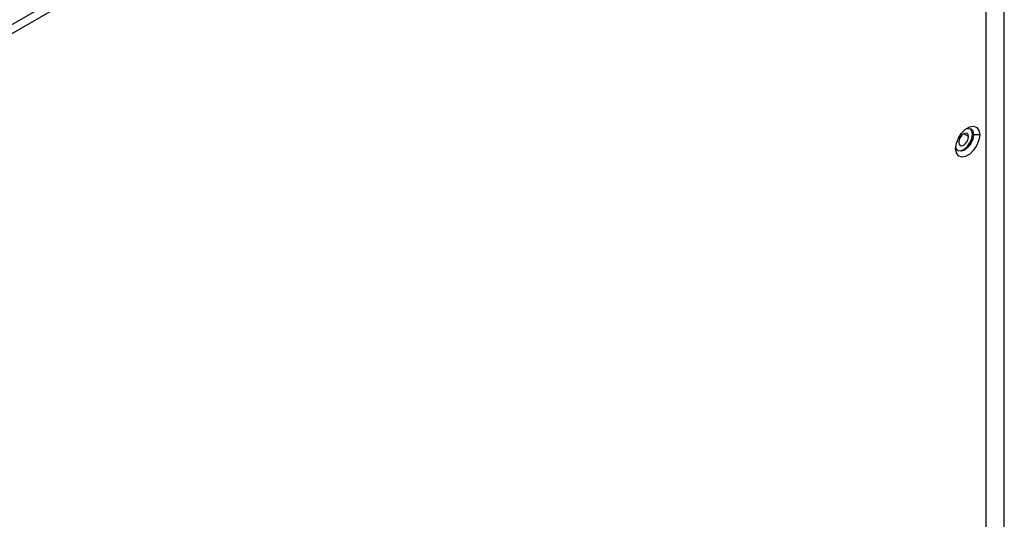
# Model space of a CAD drawing. Header units: millimetres. Extents: x 0 to 1118, y 0 to 864.
# Tile 141 of 256: x 928 to 946, y 652 to 661. Entities that reach past the tile are written whole.
import ezdxf

# ---------------------------------------------------------------- set-up
doc = ezdxf.new("R2010")
doc.units = ezdxf.units.MM

msp = doc.modelspace()

# ---------------------------------------------------------------- linework, layer by layer
at = {"color": 7, "linetype": 'Continuous', "lineweight": 25}
for p, q in [((945.5628, 634.1765), (945.5628, 671.6027)), ((914.5968, 653.4243), (945.1645, 671.0706)), ((914.6675, 653.3018), (945.2352, 670.9481)), ((945.2352, 634.42), (945.2352, 670.9481)), ((945.0077, 659.0423), (944.9936, 659.0504)), ((945.1208, 659.0423), (945.0077, 659.0423))]:
    msp.add_line(p, q, dxfattribs=at)
at = {"color": 8, "linetype": 'Continuous', "lineweight": 25}
msp.add_line((944.9229, 659.0096), (944.8345, 659.0607), dxfattribs=at)
at = {"color": 7, "linetype": 'Continuous', "lineweight": 25, "flags": 128}
for points in [[(944.6895, 658.7933), (944.7025, 658.886), (944.74, 658.9825), (944.7973, 659.0712), (944.8677, 659.1414), (944.9426, 659.1847), (945.013, 659.1957), (945.0704, 659.1732), (945.1078, 659.1199), (945.1208, 659.0423)], [(944.8747, 659.1467), (944.9095, 659.1553), (944.9611, 659.1453), (944.9956, 659.1056), (945.0077, 659.0423)], [(944.9936, 659.0504), (944.9815, 659.1138), (944.9538, 659.149)], [(945.1208, 659.0423), (945.1078, 658.9496), (945.0704, 658.8531), (945.013, 658.7643), (944.9426, 658.6941), (944.8677, 658.6509), (944.7973, 658.6398), (944.74, 658.6623), (944.7025, 658.7156), (944.6895, 658.7933)], [(945.0077, 659.0423), (944.9956, 658.965), (944.9611, 658.8855), (944.9095, 658.8158), (944.8486, 658.7667), (944.7877, 658.7455), (944.7361, 658.7556), (944.7016, 658.7953), (944.6917, 658.8297)], [(944.7293, 658.76), (944.7736, 658.7537), (944.8345, 658.7749), (944.8954, 658.824), (944.947, 658.8936), (944.9815, 658.9731), (944.9936, 659.0504)], [(944.9229, 659.0096), (944.9161, 659.0448), (944.897, 659.0668), (944.8683, 659.0724), (944.8345, 659.0607), (944.8006, 659.0334), (944.772, 658.9947), (944.7528, 658.9505), (944.7461, 658.9076)], [(944.7461, 658.9076), (944.7528, 658.8724), (944.772, 658.8503), (944.8006, 658.8448), (944.8345, 658.8565), (944.8683, 658.8838), (944.897, 658.9225), (944.9161, 658.9667), (944.9229, 659.0096)]]:
    msp.add_lwpolyline(points, dxfattribs=at)

doc.saveas('drawing.dxf')
